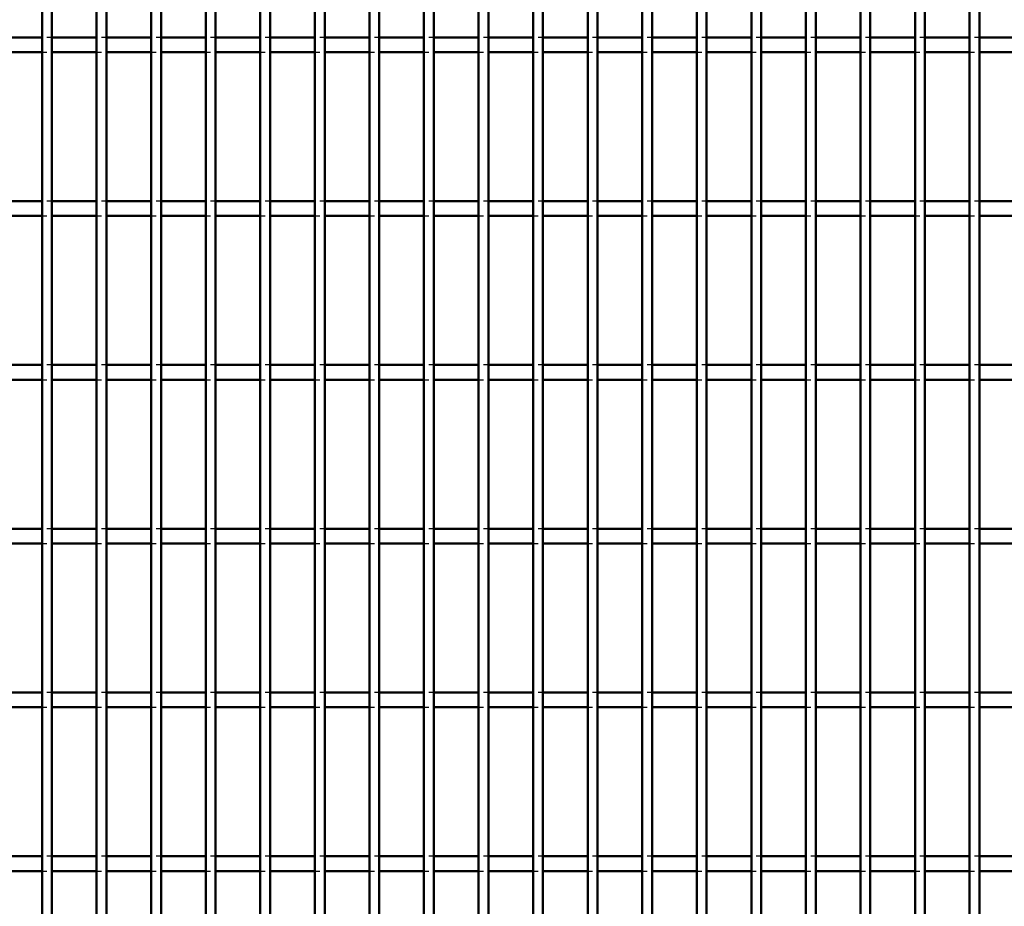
# Model space of a CAD drawing. Header units: millimetres. Extents: x -1015 to 606, y -500 to 954.
# Tile 18 of 36: x -206 to -5, y -142 to 38. Entities that reach past the tile are written whole.
import ezdxf

# ---------------------------------------------------------------- set-up
doc = ezdxf.new("R2010")
doc.units = ezdxf.units.MM
doc.linetypes.add('Dashed', pattern=[2, 1, -1])
doc.layers.add('AM_0', color=7, linetype='Continuous', lineweight=50)
doc.layers.add('AM_9', color=6, linetype='Dashed', lineweight=25)

# ---------------------------------------------------------------- blocks, each defined once
blk = doc.blocks.new('38_iyihgg3p99i68a56mh53u4o0e________0_in_LPPX423303311311120010003500_4')
at = {"layer": 'AM_0'}
for p, q in [((-200.98, -497), (-200.98, 497)), ((-198.98, -497), (-198.98, 497))]:
    blk.add_line(p, q, dxfattribs=at)
blk = doc.blocks.new('39_fqk3wgzyoxukvaeoz00v2011i________0_in_LPPX423303311311120010003500_4')
at = {"layer": 'AM_0'}
for p, q in [((-189.87, -497), (-189.87, 497)), ((-187.87, -497), (-187.87, 497))]:
    blk.add_line(p, q, dxfattribs=at)
blk = doc.blocks.new('40_u24eba0yv6930tpdrrw5fsr7h________0_in_LPPX423303311311120010003500_4')
at = {"layer": 'AM_0'}
for p, q in [((-178.76, -497), (-178.76, 497)), ((-176.76, -497), (-176.76, 497))]:
    blk.add_line(p, q, dxfattribs=at)
blk = doc.blocks.new('41_tm9l5d495jf80vqt2l63ob8nh________0_in_LPPX423303311311120010003500_4')
at = {"layer": 'AM_0'}
for p, q in [((-167.65, -497), (-167.65, 497)), ((-165.65, -497), (-165.65, 497))]:
    blk.add_line(p, q, dxfattribs=at)
blk = doc.blocks.new('42_44wdxc0mgpuupocqos43bl6fq________0_in_LPPX423303311311120010003500_4')
at = {"layer": 'AM_0'}
for p, q in [((-156.54, -497), (-156.54, 497)), ((-154.54, -497), (-154.54, 497))]:
    blk.add_line(p, q, dxfattribs=at)
blk = doc.blocks.new('43_5r6qgyq4mk5o92l09pm6hccpe________0_in_LPPX423303311311120010003500_4')
at = {"layer": 'AM_0'}
for p, q in [((-145.43, -497), (-145.43, 497)), ((-143.43, -497), (-143.43, 497))]:
    blk.add_line(p, q, dxfattribs=at)
blk = doc.blocks.new('44_qd42a8forf7id8d551l55xcnb________0_in_LPPX423303311311120010003500_4')
at = {"layer": 'AM_0'}
for p, q in [((-134.32, -497), (-134.32, 497)), ((-132.32, -497), (-132.32, 497))]:
    blk.add_line(p, q, dxfattribs=at)
blk = doc.blocks.new('45_6em5fisqyvtpdpxm2dz1bffvq________0_in_LPPX423303311311120010003500_4')
at = {"layer": 'AM_0'}
for p, q in [((-123.21, -497), (-123.21, 497)), ((-121.21, -497), (-121.21, 497))]:
    blk.add_line(p, q, dxfattribs=at)
blk = doc.blocks.new('46_x1ldcevtqhskm2byplgi1nafv________0_in_LPPX423303311311120010003500_4')
at = {"layer": 'AM_0'}
for p, q in [((-112.1, -497), (-112.1, 497)), ((-110.1, -497), (-110.1, 497))]:
    blk.add_line(p, q, dxfattribs=at)
blk = doc.blocks.new('47_o7koa9zqf2g7msvpzocuyvwsb________0_in_LPPX423303311311120010003500_4')
at = {"layer": 'AM_0'}
for p, q in [((-100.99, -497), (-100.99, 497)), ((-98.99, -497), (-98.99, 497))]:
    blk.add_line(p, q, dxfattribs=at)
blk = doc.blocks.new('48_fok0ep0ky3k0oftzf0cmh6d1l________0_in_LPPX423303311311120010003500_4')
at = {"layer": 'AM_0'}
for p, q in [((-89.88, -497), (-89.88, 497)), ((-87.88, -497), (-87.88, 497))]:
    blk.add_line(p, q, dxfattribs=at)
blk = doc.blocks.new('49_75ku926tydwr7p151stwm2egf________0_in_LPPX423303311311120010003500_4')
at = {"layer": 'AM_0'}
for p, q in [((-78.77, -497), (-78.77, 497)), ((-76.77, -497), (-76.77, 497))]:
    blk.add_line(p, q, dxfattribs=at)
blk = doc.blocks.new('50_aplh3xfyjeh1sr9um1txnq8lv________0_in_LPPX423303311311120010003500_4')
at = {"layer": 'AM_0'}
for p, q in [((-67.66, -497), (-67.66, 497)), ((-65.66, -497), (-65.66, 497))]:
    blk.add_line(p, q, dxfattribs=at)
blk = doc.blocks.new('51_nsvix0r1nrnwl2c5v7fqcy5na________0_in_LPPX423303311311120010003500_4')
at = {"layer": 'AM_0'}
for p, q in [((-56.55, -497), (-56.55, 497)), ((-54.55, -497), (-54.55, 497))]:
    blk.add_line(p, q, dxfattribs=at)
blk = doc.blocks.new('52_kvxa18x9k1zll2ru2qrw2c9gg________0_in_LPPX423303311311120010003500_4')
at = {"layer": 'AM_0'}
for p, q in [((-45.44, -497), (-45.44, 497)), ((-43.44, -497), (-43.44, 497))]:
    blk.add_line(p, q, dxfattribs=at)
blk = doc.blocks.new('53_qtniilt2q46oik40sypulr1zc________0_in_LPPX423303311311120010003500_4')
at = {"layer": 'AM_0'}
for p, q in [((-34.33, -497), (-34.33, 497)), ((-32.33, -497), (-32.33, 497))]:
    blk.add_line(p, q, dxfattribs=at)
blk = doc.blocks.new('54_apoah5s7hijttwk1rv6zggfwq________0_in_LPPX423303311311120010003500_4')
at = {"layer": 'AM_0'}
for p, q in [((-23.22, -497), (-23.22, 497)), ((-21.22, -497), (-21.22, 497))]:
    blk.add_line(p, q, dxfattribs=at)
blk = doc.blocks.new('55_pv3di6imnc7ey5juvbdb2kb4h________0_in_LPPX423303311311120010003500_4')
at = {"layer": 'AM_0'}
for p, q in [((-12.11, -497), (-12.11, 497)), ((-10.11, -497), (-10.11, 497))]:
    blk.add_line(p, q, dxfattribs=at)
blk = doc.blocks.new('121_11cobezmc2k1mgjxhhyn1o9ko________0_in_LPPX423303311311120010003500_4')
at = {"layer": 'AM_0'}
for p, q in [((-200.98, -131.82), (-210.09, -131.82)), ((-200.98, -131.82), (-200.98, -134.82)), ((-198.98, -134.82), (-198.98, -131.82)), ((-189.87, -131.82), (-198.98, -131.82)), ((-189.87, -131.82), (-189.87, -134.82)), ((-187.87, -134.82), (-187.87, -131.82)), ((-178.76, -131.82), (-187.87, -131.82)), ((-178.76, -131.82), (-178.76, -134.82)), ((-176.76, -134.82), (-176.76, -131.82)), ((-167.65, -131.82), (-176.76, -131.82)), ((-167.65, -131.82), (-167.65, -134.82)), ((-165.65, -134.82), (-165.65, -131.82)), ((-156.54, -131.82), (-165.65, -131.82)), ((-156.54, -131.82), (-156.54, -134.82)), ((-154.54, -134.82), (-154.54, -131.82)), ((-145.43, -131.82), (-154.54, -131.82)), ((-145.43, -131.82), (-145.43, -134.82)), ((-143.43, -134.82), (-143.43, -131.82)), ((-134.32, -131.82), (-143.43, -131.82)), ((-134.32, -131.82), (-134.32, -134.82)), ((-132.32, -134.82), (-132.32, -131.82)), ((-123.21, -131.82), (-132.32, -131.82)), ((-123.21, -131.82), (-123.21, -134.82)), ((-121.21, -134.82), (-121.21, -131.82)), ((-112.1, -131.82), (-121.21, -131.82)), ((-112.1, -131.82), (-112.1, -134.82)), ((-110.1, -134.82), (-110.1, -131.82)), ((-100.99, -131.82), (-110.1, -131.82)), ((-100.99, -131.82), (-100.99, -134.82)), ((-98.99, -134.82), (-98.99, -131.82)), ((-89.88, -131.82), (-98.99, -131.82)), ((-89.88, -131.82), (-89.88, -134.82)), ((-87.88, -134.82), (-87.88, -131.82)), ((-78.77, -131.82), (-87.88, -131.82)), ((-78.77, -131.82), (-78.77, -134.82)), ((-76.77, -134.82), (-76.77, -131.82)), ((-67.66, -131.82), (-76.77, -131.82)), ((-67.66, -131.82), (-67.66, -134.82)), ((-65.66, -134.82), (-65.66, -131.82)), ((-56.55, -131.82), (-65.66, -131.82)), ((-56.55, -131.82), (-56.55, -134.82)), ((-54.55, -134.82), (-54.55, -131.82)), ((-45.44, -131.82), (-54.55, -131.82)), ((-45.44, -131.82), (-45.44, -134.82)), ((-43.44, -134.82), (-43.44, -131.82)), ((-34.33, -131.82), (-43.44, -131.82)), ((-34.33, -131.82), (-34.33, -134.82)), ((-32.33, -134.82), (-32.33, -131.82)), ((-23.22, -131.82), (-32.33, -131.82)), ((-23.22, -131.82), (-23.22, -134.82)), ((-21.22, -134.82), (-21.22, -131.82)), ((-12.11, -131.82), (-21.22, -131.82)), ((-12.11, -131.82), (-12.11, -134.82)), ((-10.11, -134.82), (-10.11, -131.82)), ((-1, -131.82), (-10.11, -131.82)), ((-200.98, -134.82), (-210.09, -134.82)), ((-189.87, -134.82), (-198.98, -134.82)), ((-178.76, -134.82), (-187.87, -134.82)), ((-167.65, -134.82), (-176.76, -134.82)), ((-156.54, -134.82), (-165.65, -134.82)), ((-145.43, -134.82), (-154.54, -134.82)), ((-134.32, -134.82), (-143.43, -134.82)), ((-123.21, -134.82), (-132.32, -134.82)), ((-112.1, -134.82), (-121.21, -134.82)), ((-100.99, -134.82), (-110.1, -134.82)), ((-89.88, -134.82), (-98.99, -134.82)), ((-78.77, -134.82), (-87.88, -134.82)), ((-67.66, -134.82), (-76.77, -134.82)), ((-56.55, -134.82), (-65.66, -134.82)), ((-45.44, -134.82), (-54.55, -134.82)), ((-34.33, -134.82), (-43.44, -134.82)), ((-23.22, -134.82), (-32.33, -134.82)), ((-12.11, -134.82), (-21.22, -134.82)), ((-1, -134.82), (-10.11, -134.82))]:
    blk.add_line(p, q, dxfattribs=at)
at = {"layer": 'AM_9'}
for p, q in [((-198.98, -131.82), (-200.98, -131.82)), ((-187.87, -131.82), (-189.87, -131.82)), ((-176.76, -131.82), (-178.76, -131.82)), ((-165.65, -131.82), (-167.65, -131.82)), ((-154.54, -131.82), (-156.54, -131.82)), ((-143.43, -131.82), (-145.43, -131.82)), ((-132.32, -131.82), (-134.32, -131.82)), ((-121.21, -131.82), (-123.21, -131.82)), ((-110.1, -131.82), (-112.1, -131.82)), ((-98.99, -131.82), (-100.99, -131.82)), ((-87.88, -131.82), (-89.88, -131.82)), ((-76.77, -131.82), (-78.77, -131.82)), ((-65.66, -131.82), (-67.66, -131.82)), ((-54.55, -131.82), (-56.55, -131.82)), ((-43.44, -131.82), (-45.44, -131.82)), ((-32.33, -131.82), (-34.33, -131.82)), ((-21.22, -131.82), (-23.22, -131.82)), ((-10.11, -131.82), (-12.11, -131.82)), ((-200.98, -134.82), (-198.98, -134.82)), ((-189.87, -134.82), (-187.87, -134.82)), ((-178.76, -134.82), (-176.76, -134.82)), ((-167.65, -134.82), (-165.65, -134.82)), ((-156.54, -134.82), (-154.54, -134.82)), ((-145.43, -134.82), (-143.43, -134.82)), ((-134.32, -134.82), (-132.32, -134.82)), ((-123.21, -134.82), (-121.21, -134.82)), ((-112.1, -134.82), (-110.1, -134.82)), ((-100.99, -134.82), (-98.99, -134.82)), ((-89.88, -134.82), (-87.88, -134.82)), ((-78.77, -134.82), (-76.77, -134.82)), ((-67.66, -134.82), (-65.66, -134.82)), ((-56.55, -134.82), (-54.55, -134.82)), ((-45.44, -134.82), (-43.44, -134.82)), ((-34.33, -134.82), (-32.33, -134.82)), ((-23.22, -134.82), (-21.22, -134.82)), ((-12.11, -134.82), (-10.11, -134.82))]:
    blk.add_line(p, q, dxfattribs=at)
blk = doc.blocks.new('122_75igk3aecpt96k7y0frrhl7ss________0_in_LPPX423303311311120010003500_4')
at = {"layer": 'AM_0'}
for p, q in [((-200.98, -98.49), (-210.09, -98.49)), ((-200.98, -98.49), (-200.98, -101.49)), ((-198.98, -101.49), (-198.98, -98.49)), ((-189.87, -98.49), (-198.98, -98.49)), ((-189.87, -98.49), (-189.87, -101.49)), ((-187.87, -101.49), (-187.87, -98.49)), ((-178.76, -98.49), (-187.87, -98.49)), ((-178.76, -98.49), (-178.76, -101.49)), ((-176.76, -101.49), (-176.76, -98.49)), ((-167.65, -98.49), (-176.76, -98.49)), ((-167.65, -98.49), (-167.65, -101.49)), ((-165.65, -101.49), (-165.65, -98.49)), ((-156.54, -98.49), (-165.65, -98.49)), ((-156.54, -98.49), (-156.54, -101.49)), ((-154.54, -101.49), (-154.54, -98.49)), ((-145.43, -98.49), (-154.54, -98.49)), ((-145.43, -98.49), (-145.43, -101.49)), ((-143.43, -101.49), (-143.43, -98.49)), ((-134.32, -98.49), (-143.43, -98.49)), ((-134.32, -98.49), (-134.32, -101.49)), ((-132.32, -101.49), (-132.32, -98.49)), ((-123.21, -98.49), (-132.32, -98.49)), ((-123.21, -98.49), (-123.21, -101.49)), ((-121.21, -101.49), (-121.21, -98.49)), ((-112.1, -98.49), (-121.21, -98.49)), ((-112.1, -98.49), (-112.1, -101.49)), ((-110.1, -101.49), (-110.1, -98.49)), ((-100.99, -98.49), (-110.1, -98.49)), ((-100.99, -98.49), (-100.99, -101.49)), ((-98.99, -101.49), (-98.99, -98.49)), ((-89.88, -98.49), (-98.99, -98.49)), ((-89.88, -98.49), (-89.88, -101.49)), ((-87.88, -101.49), (-87.88, -98.49)), ((-78.77, -98.49), (-87.88, -98.49)), ((-78.77, -98.49), (-78.77, -101.49)), ((-76.77, -101.49), (-76.77, -98.49)), ((-67.66, -98.49), (-76.77, -98.49)), ((-67.66, -98.49), (-67.66, -101.49)), ((-65.66, -101.49), (-65.66, -98.49)), ((-56.55, -98.49), (-65.66, -98.49)), ((-56.55, -98.49), (-56.55, -101.49)), ((-54.55, -101.49), (-54.55, -98.49)), ((-45.44, -98.49), (-54.55, -98.49)), ((-45.44, -98.49), (-45.44, -101.49)), ((-43.44, -101.49), (-43.44, -98.49)), ((-34.33, -98.49), (-43.44, -98.49)), ((-34.33, -98.49), (-34.33, -101.49)), ((-32.33, -101.49), (-32.33, -98.49)), ((-23.22, -98.49), (-32.33, -98.49)), ((-23.22, -98.49), (-23.22, -101.49)), ((-21.22, -101.49), (-21.22, -98.49)), ((-12.11, -98.49), (-21.22, -98.49)), ((-12.11, -98.49), (-12.11, -101.49)), ((-10.11, -101.49), (-10.11, -98.49)), ((-1, -98.49), (-10.11, -98.49)), ((-200.98, -101.49), (-210.09, -101.49)), ((-189.87, -101.49), (-198.98, -101.49)), ((-178.76, -101.49), (-187.87, -101.49)), ((-167.65, -101.49), (-176.76, -101.49)), ((-156.54, -101.49), (-165.65, -101.49)), ((-145.43, -101.49), (-154.54, -101.49)), ((-134.32, -101.49), (-143.43, -101.49)), ((-123.21, -101.49), (-132.32, -101.49)), ((-112.1, -101.49), (-121.21, -101.49)), ((-100.99, -101.49), (-110.1, -101.49)), ((-89.88, -101.49), (-98.99, -101.49)), ((-78.77, -101.49), (-87.88, -101.49)), ((-67.66, -101.49), (-76.77, -101.49)), ((-56.55, -101.49), (-65.66, -101.49)), ((-45.44, -101.49), (-54.55, -101.49)), ((-34.33, -101.49), (-43.44, -101.49)), ((-23.22, -101.49), (-32.33, -101.49)), ((-12.11, -101.49), (-21.22, -101.49)), ((-1, -101.49), (-10.11, -101.49))]:
    blk.add_line(p, q, dxfattribs=at)
at = {"layer": 'AM_9'}
for p, q in [((-198.98, -98.49), (-200.98, -98.49)), ((-187.87, -98.49), (-189.87, -98.49)), ((-176.76, -98.49), (-178.76, -98.49)), ((-165.65, -98.49), (-167.65, -98.49)), ((-154.54, -98.49), (-156.54, -98.49)), ((-143.43, -98.49), (-145.43, -98.49)), ((-132.32, -98.49), (-134.32, -98.49)), ((-121.21, -98.49), (-123.21, -98.49)), ((-110.1, -98.49), (-112.1, -98.49)), ((-98.99, -98.49), (-100.99, -98.49)), ((-87.88, -98.49), (-89.88, -98.49)), ((-76.77, -98.49), (-78.77, -98.49)), ((-65.66, -98.49), (-67.66, -98.49)), ((-54.55, -98.49), (-56.55, -98.49)), ((-43.44, -98.49), (-45.44, -98.49)), ((-32.33, -98.49), (-34.33, -98.49)), ((-21.22, -98.49), (-23.22, -98.49)), ((-10.11, -98.49), (-12.11, -98.49)), ((-200.98, -101.49), (-198.98, -101.49)), ((-189.87, -101.49), (-187.87, -101.49)), ((-178.76, -101.49), (-176.76, -101.49)), ((-167.65, -101.49), (-165.65, -101.49)), ((-156.54, -101.49), (-154.54, -101.49)), ((-145.43, -101.49), (-143.43, -101.49)), ((-134.32, -101.49), (-132.32, -101.49)), ((-123.21, -101.49), (-121.21, -101.49)), ((-112.1, -101.49), (-110.1, -101.49)), ((-100.99, -101.49), (-98.99, -101.49)), ((-89.88, -101.49), (-87.88, -101.49)), ((-78.77, -101.49), (-76.77, -101.49)), ((-67.66, -101.49), (-65.66, -101.49)), ((-56.55, -101.49), (-54.55, -101.49)), ((-45.44, -101.49), (-43.44, -101.49)), ((-34.33, -101.49), (-32.33, -101.49)), ((-23.22, -101.49), (-21.22, -101.49)), ((-12.11, -101.49), (-10.11, -101.49))]:
    blk.add_line(p, q, dxfattribs=at)
blk = doc.blocks.new('123_cvf4yzpf9914nqj81yrpyt5zk________0_in_LPPX423303311311120010003500_4')
at = {"layer": 'AM_0'}
for p, q in [((-200.98, -65.16), (-210.09, -65.16)), ((-200.98, -65.16), (-200.98, -68.16)), ((-198.98, -68.16), (-198.98, -65.16)), ((-189.87, -65.16), (-198.98, -65.16)), ((-189.87, -65.16), (-189.87, -68.16)), ((-187.87, -68.16), (-187.87, -65.16)), ((-178.76, -65.16), (-187.87, -65.16)), ((-178.76, -65.16), (-178.76, -68.16)), ((-176.76, -68.16), (-176.76, -65.16)), ((-167.65, -65.16), (-176.76, -65.16)), ((-167.65, -65.16), (-167.65, -68.16)), ((-165.65, -68.16), (-165.65, -65.16)), ((-156.54, -65.16), (-165.65, -65.16)), ((-156.54, -65.16), (-156.54, -68.16)), ((-154.54, -68.16), (-154.54, -65.16)), ((-145.43, -65.16), (-154.54, -65.16)), ((-145.43, -65.16), (-145.43, -68.16)), ((-143.43, -68.16), (-143.43, -65.16)), ((-134.32, -65.16), (-143.43, -65.16)), ((-134.32, -65.16), (-134.32, -68.16)), ((-132.32, -68.16), (-132.32, -65.16)), ((-123.21, -65.16), (-132.32, -65.16)), ((-123.21, -65.16), (-123.21, -68.16)), ((-121.21, -68.16), (-121.21, -65.16)), ((-112.1, -65.16), (-121.21, -65.16)), ((-112.1, -65.16), (-112.1, -68.16)), ((-110.1, -68.16), (-110.1, -65.16)), ((-100.99, -65.16), (-110.1, -65.16)), ((-100.99, -65.16), (-100.99, -68.16)), ((-98.99, -68.16), (-98.99, -65.16)), ((-89.88, -65.16), (-98.99, -65.16)), ((-89.88, -65.16), (-89.88, -68.16)), ((-87.88, -68.16), (-87.88, -65.16)), ((-78.77, -65.16), (-87.88, -65.16)), ((-78.77, -65.16), (-78.77, -68.16)), ((-76.77, -68.16), (-76.77, -65.16)), ((-67.66, -65.16), (-76.77, -65.16)), ((-67.66, -65.16), (-67.66, -68.16)), ((-65.66, -68.16), (-65.66, -65.16)), ((-56.55, -65.16), (-65.66, -65.16)), ((-56.55, -65.16), (-56.55, -68.16)), ((-54.55, -68.16), (-54.55, -65.16)), ((-45.44, -65.16), (-54.55, -65.16)), ((-45.44, -65.16), (-45.44, -68.16)), ((-43.44, -68.16), (-43.44, -65.16)), ((-34.33, -65.16), (-43.44, -65.16)), ((-34.33, -65.16), (-34.33, -68.16)), ((-32.33, -68.16), (-32.33, -65.16)), ((-23.22, -65.16), (-32.33, -65.16)), ((-23.22, -65.16), (-23.22, -68.16)), ((-21.22, -68.16), (-21.22, -65.16)), ((-12.11, -65.16), (-21.22, -65.16)), ((-12.11, -65.16), (-12.11, -68.16)), ((-10.11, -68.16), (-10.11, -65.16)), ((-1, -65.16), (-10.11, -65.16)), ((-200.98, -68.16), (-210.09, -68.16)), ((-189.87, -68.16), (-198.98, -68.16)), ((-178.76, -68.16), (-187.87, -68.16)), ((-167.65, -68.16), (-176.76, -68.16)), ((-156.54, -68.16), (-165.65, -68.16)), ((-145.43, -68.16), (-154.54, -68.16)), ((-134.32, -68.16), (-143.43, -68.16)), ((-123.21, -68.16), (-132.32, -68.16)), ((-112.1, -68.16), (-121.21, -68.16)), ((-100.99, -68.16), (-110.1, -68.16)), ((-89.88, -68.16), (-98.99, -68.16)), ((-78.77, -68.16), (-87.88, -68.16)), ((-67.66, -68.16), (-76.77, -68.16)), ((-56.55, -68.16), (-65.66, -68.16)), ((-45.44, -68.16), (-54.55, -68.16)), ((-34.33, -68.16), (-43.44, -68.16)), ((-23.22, -68.16), (-32.33, -68.16)), ((-12.11, -68.16), (-21.22, -68.16)), ((-1, -68.16), (-10.11, -68.16))]:
    blk.add_line(p, q, dxfattribs=at)
at = {"layer": 'AM_9'}
for p, q in [((-198.98, -65.16), (-200.98, -65.16)), ((-187.87, -65.16), (-189.87, -65.16)), ((-176.76, -65.16), (-178.76, -65.16)), ((-165.65, -65.16), (-167.65, -65.16)), ((-154.54, -65.16), (-156.54, -65.16)), ((-143.43, -65.16), (-145.43, -65.16)), ((-132.32, -65.16), (-134.32, -65.16)), ((-121.21, -65.16), (-123.21, -65.16)), ((-110.1, -65.16), (-112.1, -65.16)), ((-98.99, -65.16), (-100.99, -65.16)), ((-87.88, -65.16), (-89.88, -65.16)), ((-76.77, -65.16), (-78.77, -65.16)), ((-65.66, -65.16), (-67.66, -65.16)), ((-54.55, -65.16), (-56.55, -65.16)), ((-43.44, -65.16), (-45.44, -65.16)), ((-32.33, -65.16), (-34.33, -65.16)), ((-21.22, -65.16), (-23.22, -65.16)), ((-10.11, -65.16), (-12.11, -65.16)), ((-200.98, -68.16), (-198.98, -68.16)), ((-189.87, -68.16), (-187.87, -68.16)), ((-178.76, -68.16), (-176.76, -68.16)), ((-167.65, -68.16), (-165.65, -68.16)), ((-156.54, -68.16), (-154.54, -68.16)), ((-145.43, -68.16), (-143.43, -68.16)), ((-134.32, -68.16), (-132.32, -68.16)), ((-123.21, -68.16), (-121.21, -68.16)), ((-112.1, -68.16), (-110.1, -68.16)), ((-100.99, -68.16), (-98.99, -68.16)), ((-89.88, -68.16), (-87.88, -68.16)), ((-78.77, -68.16), (-76.77, -68.16)), ((-67.66, -68.16), (-65.66, -68.16)), ((-56.55, -68.16), (-54.55, -68.16)), ((-45.44, -68.16), (-43.44, -68.16)), ((-34.33, -68.16), (-32.33, -68.16)), ((-23.22, -68.16), (-21.22, -68.16)), ((-12.11, -68.16), (-10.11, -68.16))]:
    blk.add_line(p, q, dxfattribs=at)
blk = doc.blocks.new('124_a9aewk8vmnq8k4ybcxt00c0bo________0_in_LPPX423303311311120010003500_4')
at = {"layer": 'AM_0'}
for p, q in [((-200.98, -31.83), (-210.09, -31.83)), ((-200.98, -31.83), (-200.98, -34.83)), ((-198.98, -34.83), (-198.98, -31.83)), ((-189.87, -31.83), (-198.98, -31.83)), ((-189.87, -31.83), (-189.87, -34.83)), ((-187.87, -34.83), (-187.87, -31.83)), ((-178.76, -31.83), (-187.87, -31.83)), ((-178.76, -31.83), (-178.76, -34.83)), ((-176.76, -34.83), (-176.76, -31.83)), ((-167.65, -31.83), (-176.76, -31.83)), ((-167.65, -31.83), (-167.65, -34.83)), ((-165.65, -34.83), (-165.65, -31.83)), ((-156.54, -31.83), (-165.65, -31.83)), ((-156.54, -31.83), (-156.54, -34.83)), ((-154.54, -34.83), (-154.54, -31.83)), ((-145.43, -31.83), (-154.54, -31.83)), ((-145.43, -31.83), (-145.43, -34.83)), ((-143.43, -34.83), (-143.43, -31.83)), ((-134.32, -31.83), (-143.43, -31.83)), ((-134.32, -31.83), (-134.32, -34.83)), ((-132.32, -34.83), (-132.32, -31.83)), ((-123.21, -31.83), (-132.32, -31.83)), ((-123.21, -31.83), (-123.21, -34.83)), ((-121.21, -34.83), (-121.21, -31.83)), ((-112.1, -31.83), (-121.21, -31.83)), ((-112.1, -31.83), (-112.1, -34.83)), ((-110.1, -34.83), (-110.1, -31.83)), ((-100.99, -31.83), (-110.1, -31.83)), ((-100.99, -31.83), (-100.99, -34.83)), ((-98.99, -34.83), (-98.99, -31.83)), ((-89.88, -31.83), (-98.99, -31.83)), ((-89.88, -31.83), (-89.88, -34.83)), ((-87.88, -34.83), (-87.88, -31.83)), ((-78.77, -31.83), (-87.88, -31.83)), ((-78.77, -31.83), (-78.77, -34.83)), ((-76.77, -34.83), (-76.77, -31.83)), ((-67.66, -31.83), (-76.77, -31.83)), ((-67.66, -31.83), (-67.66, -34.83)), ((-65.66, -34.83), (-65.66, -31.83)), ((-56.55, -31.83), (-65.66, -31.83)), ((-56.55, -31.83), (-56.55, -34.83)), ((-54.55, -34.83), (-54.55, -31.83)), ((-45.44, -31.83), (-54.55, -31.83)), ((-45.44, -31.83), (-45.44, -34.83)), ((-43.44, -34.83), (-43.44, -31.83)), ((-34.33, -31.83), (-43.44, -31.83)), ((-34.33, -31.83), (-34.33, -34.83)), ((-32.33, -34.83), (-32.33, -31.83)), ((-23.22, -31.83), (-32.33, -31.83)), ((-23.22, -31.83), (-23.22, -34.83)), ((-21.22, -34.83), (-21.22, -31.83)), ((-12.11, -31.83), (-21.22, -31.83)), ((-12.11, -31.83), (-12.11, -34.83)), ((-10.11, -34.83), (-10.11, -31.83)), ((-1, -31.83), (-10.11, -31.83)), ((-200.98, -34.83), (-210.09, -34.83)), ((-189.87, -34.83), (-198.98, -34.83)), ((-178.76, -34.83), (-187.87, -34.83)), ((-167.65, -34.83), (-176.76, -34.83)), ((-156.54, -34.83), (-165.65, -34.83)), ((-145.43, -34.83), (-154.54, -34.83)), ((-134.32, -34.83), (-143.43, -34.83)), ((-123.21, -34.83), (-132.32, -34.83)), ((-112.1, -34.83), (-121.21, -34.83)), ((-100.99, -34.83), (-110.1, -34.83)), ((-89.88, -34.83), (-98.99, -34.83)), ((-78.77, -34.83), (-87.88, -34.83)), ((-67.66, -34.83), (-76.77, -34.83)), ((-56.55, -34.83), (-65.66, -34.83)), ((-45.44, -34.83), (-54.55, -34.83)), ((-34.33, -34.83), (-43.44, -34.83)), ((-23.22, -34.83), (-32.33, -34.83)), ((-12.11, -34.83), (-21.22, -34.83)), ((-1, -34.83), (-10.11, -34.83))]:
    blk.add_line(p, q, dxfattribs=at)
at = {"layer": 'AM_9'}
for p, q in [((-198.98, -31.83), (-200.98, -31.83)), ((-187.87, -31.83), (-189.87, -31.83)), ((-176.76, -31.83), (-178.76, -31.83)), ((-165.65, -31.83), (-167.65, -31.83)), ((-154.54, -31.83), (-156.54, -31.83)), ((-143.43, -31.83), (-145.43, -31.83)), ((-132.32, -31.83), (-134.32, -31.83)), ((-121.21, -31.83), (-123.21, -31.83)), ((-110.1, -31.83), (-112.1, -31.83)), ((-98.99, -31.83), (-100.99, -31.83)), ((-87.88, -31.83), (-89.88, -31.83)), ((-76.77, -31.83), (-78.77, -31.83)), ((-65.66, -31.83), (-67.66, -31.83)), ((-54.55, -31.83), (-56.55, -31.83)), ((-43.44, -31.83), (-45.44, -31.83)), ((-32.33, -31.83), (-34.33, -31.83)), ((-21.22, -31.83), (-23.22, -31.83)), ((-10.11, -31.83), (-12.11, -31.83)), ((-200.98, -34.83), (-198.98, -34.83)), ((-189.87, -34.83), (-187.87, -34.83)), ((-178.76, -34.83), (-176.76, -34.83)), ((-167.65, -34.83), (-165.65, -34.83)), ((-156.54, -34.83), (-154.54, -34.83)), ((-145.43, -34.83), (-143.43, -34.83)), ((-134.32, -34.83), (-132.32, -34.83)), ((-123.21, -34.83), (-121.21, -34.83)), ((-112.1, -34.83), (-110.1, -34.83)), ((-100.99, -34.83), (-98.99, -34.83)), ((-89.88, -34.83), (-87.88, -34.83)), ((-78.77, -34.83), (-76.77, -34.83)), ((-67.66, -34.83), (-65.66, -34.83)), ((-56.55, -34.83), (-54.55, -34.83)), ((-45.44, -34.83), (-43.44, -34.83)), ((-34.33, -34.83), (-32.33, -34.83)), ((-23.22, -34.83), (-21.22, -34.83)), ((-12.11, -34.83), (-10.11, -34.83))]:
    blk.add_line(p, q, dxfattribs=at)
blk = doc.blocks.new('125_uqiyucqo233ambukrnrwfof6r________0_in_LPPX423303311311120010003500_4')
at = {"layer": 'AM_0'}
for p, q in [((-200.98, 1.5), (-210.09, 1.5)), ((-200.98, 1.5), (-200.98, -1.5)), ((-198.98, -1.5), (-198.98, 1.5)), ((-189.87, 1.5), (-198.98, 1.5)), ((-189.87, 1.5), (-189.87, -1.5)), ((-187.87, -1.5), (-187.87, 1.5)), ((-178.76, 1.5), (-187.87, 1.5)), ((-178.76, 1.5), (-178.76, -1.5)), ((-176.76, -1.5), (-176.76, 1.5)), ((-167.65, 1.5), (-176.76, 1.5)), ((-167.65, 1.5), (-167.65, -1.5)), ((-165.65, -1.5), (-165.65, 1.5)), ((-156.54, 1.5), (-165.65, 1.5)), ((-156.54, 1.5), (-156.54, -1.5)), ((-154.54, -1.5), (-154.54, 1.5)), ((-145.43, 1.5), (-154.54, 1.5)), ((-145.43, 1.5), (-145.43, -1.5)), ((-143.43, -1.5), (-143.43, 1.5)), ((-134.32, 1.5), (-143.43, 1.5)), ((-134.32, 1.5), (-134.32, -1.5)), ((-132.32, -1.5), (-132.32, 1.5)), ((-123.21, 1.5), (-132.32, 1.5)), ((-123.21, 1.5), (-123.21, -1.5)), ((-121.21, -1.5), (-121.21, 1.5)), ((-112.1, 1.5), (-121.21, 1.5)), ((-112.1, 1.5), (-112.1, -1.5)), ((-110.1, -1.5), (-110.1, 1.5)), ((-100.99, 1.5), (-110.1, 1.5)), ((-100.99, 1.5), (-100.99, -1.5)), ((-98.99, -1.5), (-98.99, 1.5)), ((-89.88, 1.5), (-98.99, 1.5)), ((-89.88, 1.5), (-89.88, -1.5)), ((-87.88, -1.5), (-87.88, 1.5)), ((-78.77, 1.5), (-87.88, 1.5)), ((-78.77, 1.5), (-78.77, -1.5)), ((-76.77, -1.5), (-76.77, 1.5)), ((-67.66, 1.5), (-76.77, 1.5)), ((-67.66, 1.5), (-67.66, -1.5)), ((-65.66, -1.5), (-65.66, 1.5)), ((-56.55, 1.5), (-65.66, 1.5)), ((-56.55, 1.5), (-56.55, -1.5)), ((-54.55, -1.5), (-54.55, 1.5)), ((-45.44, 1.5), (-54.55, 1.5)), ((-45.44, 1.5), (-45.44, -1.5)), ((-43.44, -1.5), (-43.44, 1.5)), ((-34.33, 1.5), (-43.44, 1.5)), ((-34.33, 1.5), (-34.33, -1.5)), ((-32.33, -1.5), (-32.33, 1.5)), ((-23.22, 1.5), (-32.33, 1.5)), ((-23.22, 1.5), (-23.22, -1.5)), ((-21.22, -1.5), (-21.22, 1.5)), ((-12.11, 1.5), (-21.22, 1.5)), ((-12.11, 1.5), (-12.11, -1.5)), ((-10.11, -1.5), (-10.11, 1.5)), ((-1, 1.5), (-10.11, 1.5)), ((-200.98, -1.5), (-210.09, -1.5)), ((-189.87, -1.5), (-198.98, -1.5)), ((-178.76, -1.5), (-187.87, -1.5)), ((-167.65, -1.5), (-176.76, -1.5)), ((-156.54, -1.5), (-165.65, -1.5)), ((-145.43, -1.5), (-154.54, -1.5)), ((-134.32, -1.5), (-143.43, -1.5)), ((-123.21, -1.5), (-132.32, -1.5)), ((-112.1, -1.5), (-121.21, -1.5)), ((-100.99, -1.5), (-110.1, -1.5)), ((-89.88, -1.5), (-98.99, -1.5)), ((-78.77, -1.5), (-87.88, -1.5)), ((-67.66, -1.5), (-76.77, -1.5)), ((-56.55, -1.5), (-65.66, -1.5)), ((-45.44, -1.5), (-54.55, -1.5)), ((-34.33, -1.5), (-43.44, -1.5)), ((-23.22, -1.5), (-32.33, -1.5)), ((-12.11, -1.5), (-21.22, -1.5)), ((-1, -1.5), (-10.11, -1.5))]:
    blk.add_line(p, q, dxfattribs=at)
at = {"layer": 'AM_9'}
for p, q in [((-198.98, 1.5), (-200.98, 1.5)), ((-187.87, 1.5), (-189.87, 1.5)), ((-176.76, 1.5), (-178.76, 1.5)), ((-165.65, 1.5), (-167.65, 1.5)), ((-154.54, 1.5), (-156.54, 1.5)), ((-143.43, 1.5), (-145.43, 1.5)), ((-132.32, 1.5), (-134.32, 1.5)), ((-121.21, 1.5), (-123.21, 1.5)), ((-110.1, 1.5), (-112.1, 1.5)), ((-98.99, 1.5), (-100.99, 1.5)), ((-87.88, 1.5), (-89.88, 1.5)), ((-76.77, 1.5), (-78.77, 1.5)), ((-65.66, 1.5), (-67.66, 1.5)), ((-54.55, 1.5), (-56.55, 1.5)), ((-43.44, 1.5), (-45.44, 1.5)), ((-32.33, 1.5), (-34.33, 1.5)), ((-21.22, 1.5), (-23.22, 1.5)), ((-10.11, 1.5), (-12.11, 1.5)), ((-200.98, -1.5), (-198.98, -1.5)), ((-189.87, -1.5), (-187.87, -1.5)), ((-178.76, -1.5), (-176.76, -1.5)), ((-167.65, -1.5), (-165.65, -1.5)), ((-156.54, -1.5), (-154.54, -1.5)), ((-145.43, -1.5), (-143.43, -1.5)), ((-134.32, -1.5), (-132.32, -1.5)), ((-123.21, -1.5), (-121.21, -1.5)), ((-112.1, -1.5), (-110.1, -1.5)), ((-100.99, -1.5), (-98.99, -1.5)), ((-89.88, -1.5), (-87.88, -1.5)), ((-78.77, -1.5), (-76.77, -1.5)), ((-67.66, -1.5), (-65.66, -1.5)), ((-56.55, -1.5), (-54.55, -1.5)), ((-45.44, -1.5), (-43.44, -1.5)), ((-34.33, -1.5), (-32.33, -1.5)), ((-23.22, -1.5), (-21.22, -1.5)), ((-12.11, -1.5), (-10.11, -1.5))]:
    blk.add_line(p, q, dxfattribs=at)
blk = doc.blocks.new('126_nxfqm6g6tk213sqrysp047g6b________0_in_LPPX423303311311120010003500_4')
at = {"layer": 'AM_0'}
for p, q in [((-200.98, 34.83), (-210.09, 34.83)), ((-200.98, 34.83), (-200.98, 31.83)), ((-198.98, 31.83), (-198.98, 34.83)), ((-189.87, 34.83), (-198.98, 34.83)), ((-189.87, 34.83), (-189.87, 31.83)), ((-187.87, 31.83), (-187.87, 34.83)), ((-178.76, 34.83), (-187.87, 34.83)), ((-178.76, 34.83), (-178.76, 31.83)), ((-176.76, 31.83), (-176.76, 34.83)), ((-167.65, 34.83), (-176.76, 34.83)), ((-167.65, 34.83), (-167.65, 31.83)), ((-165.65, 31.83), (-165.65, 34.83)), ((-156.54, 34.83), (-165.65, 34.83)), ((-156.54, 34.83), (-156.54, 31.83)), ((-154.54, 31.83), (-154.54, 34.83)), ((-145.43, 34.83), (-154.54, 34.83)), ((-145.43, 34.83), (-145.43, 31.83)), ((-143.43, 31.83), (-143.43, 34.83)), ((-134.32, 34.83), (-143.43, 34.83)), ((-134.32, 34.83), (-134.32, 31.83)), ((-132.32, 31.83), (-132.32, 34.83)), ((-123.21, 34.83), (-132.32, 34.83)), ((-123.21, 34.83), (-123.21, 31.83)), ((-121.21, 31.83), (-121.21, 34.83)), ((-112.1, 34.83), (-121.21, 34.83)), ((-112.1, 34.83), (-112.1, 31.83)), ((-110.1, 31.83), (-110.1, 34.83)), ((-100.99, 34.83), (-110.1, 34.83)), ((-100.99, 34.83), (-100.99, 31.83)), ((-98.99, 31.83), (-98.99, 34.83)), ((-89.88, 34.83), (-98.99, 34.83)), ((-89.88, 34.83), (-89.88, 31.83)), ((-87.88, 31.83), (-87.88, 34.83)), ((-78.77, 34.83), (-87.88, 34.83)), ((-78.77, 34.83), (-78.77, 31.83)), ((-76.77, 31.83), (-76.77, 34.83)), ((-67.66, 34.83), (-76.77, 34.83)), ((-67.66, 34.83), (-67.66, 31.83)), ((-65.66, 31.83), (-65.66, 34.83)), ((-56.55, 34.83), (-65.66, 34.83)), ((-56.55, 34.83), (-56.55, 31.83)), ((-54.55, 31.83), (-54.55, 34.83)), ((-45.44, 34.83), (-54.55, 34.83)), ((-45.44, 34.83), (-45.44, 31.83)), ((-43.44, 31.83), (-43.44, 34.83)), ((-34.33, 34.83), (-43.44, 34.83)), ((-34.33, 34.83), (-34.33, 31.83)), ((-32.33, 31.83), (-32.33, 34.83)), ((-23.22, 34.83), (-32.33, 34.83)), ((-23.22, 34.83), (-23.22, 31.83)), ((-21.22, 31.83), (-21.22, 34.83)), ((-12.11, 34.83), (-21.22, 34.83)), ((-12.11, 34.83), (-12.11, 31.83)), ((-10.11, 31.83), (-10.11, 34.83)), ((-1, 34.83), (-10.11, 34.83)), ((-200.98, 31.83), (-210.09, 31.83)), ((-189.87, 31.83), (-198.98, 31.83)), ((-178.76, 31.83), (-187.87, 31.83)), ((-167.65, 31.83), (-176.76, 31.83)), ((-156.54, 31.83), (-165.65, 31.83)), ((-145.43, 31.83), (-154.54, 31.83)), ((-134.32, 31.83), (-143.43, 31.83)), ((-123.21, 31.83), (-132.32, 31.83)), ((-112.1, 31.83), (-121.21, 31.83)), ((-100.99, 31.83), (-110.1, 31.83)), ((-89.88, 31.83), (-98.99, 31.83)), ((-78.77, 31.83), (-87.88, 31.83)), ((-67.66, 31.83), (-76.77, 31.83)), ((-56.55, 31.83), (-65.66, 31.83)), ((-45.44, 31.83), (-54.55, 31.83)), ((-34.33, 31.83), (-43.44, 31.83)), ((-23.22, 31.83), (-32.33, 31.83)), ((-12.11, 31.83), (-21.22, 31.83)), ((-1, 31.83), (-10.11, 31.83))]:
    blk.add_line(p, q, dxfattribs=at)
at = {"layer": 'AM_9'}
for p, q in [((-198.98, 34.83), (-200.98, 34.83)), ((-187.87, 34.83), (-189.87, 34.83)), ((-176.76, 34.83), (-178.76, 34.83)), ((-165.65, 34.83), (-167.65, 34.83)), ((-154.54, 34.83), (-156.54, 34.83)), ((-143.43, 34.83), (-145.43, 34.83)), ((-132.32, 34.83), (-134.32, 34.83)), ((-121.21, 34.83), (-123.21, 34.83)), ((-110.1, 34.83), (-112.1, 34.83)), ((-98.99, 34.83), (-100.99, 34.83)), ((-87.88, 34.83), (-89.88, 34.83)), ((-76.77, 34.83), (-78.77, 34.83)), ((-65.66, 34.83), (-67.66, 34.83)), ((-54.55, 34.83), (-56.55, 34.83)), ((-43.44, 34.83), (-45.44, 34.83)), ((-32.33, 34.83), (-34.33, 34.83)), ((-21.22, 34.83), (-23.22, 34.83)), ((-10.11, 34.83), (-12.11, 34.83)), ((-200.98, 31.83), (-198.98, 31.83)), ((-189.87, 31.83), (-187.87, 31.83)), ((-178.76, 31.83), (-176.76, 31.83)), ((-167.65, 31.83), (-165.65, 31.83)), ((-156.54, 31.83), (-154.54, 31.83)), ((-145.43, 31.83), (-143.43, 31.83)), ((-134.32, 31.83), (-132.32, 31.83)), ((-123.21, 31.83), (-121.21, 31.83)), ((-112.1, 31.83), (-110.1, 31.83)), ((-100.99, 31.83), (-98.99, 31.83)), ((-89.88, 31.83), (-87.88, 31.83)), ((-78.77, 31.83), (-76.77, 31.83)), ((-67.66, 31.83), (-65.66, 31.83)), ((-56.55, 31.83), (-54.55, 31.83)), ((-45.44, 31.83), (-43.44, 31.83)), ((-34.33, 31.83), (-32.33, 31.83)), ((-23.22, 31.83), (-21.22, 31.83)), ((-12.11, 31.83), (-10.11, 31.83))]:
    blk.add_line(p, q, dxfattribs=at)

msp = doc.modelspace()

# ---------------------------------------------------------------- block references
for name in ['38_iyihgg3p99i68a56mh53u4o0e________0_in_LPPX423303311311120010003500_4', '39_fqk3wgzyoxukvaeoz00v2011i________0_in_LPPX423303311311120010003500_4', '40_u24eba0yv6930tpdrrw5fsr7h________0_in_LPPX423303311311120010003500_4', '41_tm9l5d495jf80vqt2l63ob8nh________0_in_LPPX423303311311120010003500_4', '42_44wdxc0mgpuupocqos43bl6fq________0_in_LPPX423303311311120010003500_4', '43_5r6qgyq4mk5o92l09pm6hccpe________0_in_LPPX423303311311120010003500_4', '44_qd42a8forf7id8d551l55xcnb________0_in_LPPX423303311311120010003500_4', '45_6em5fisqyvtpdpxm2dz1bffvq________0_in_LPPX423303311311120010003500_4', '46_x1ldcevtqhskm2byplgi1nafv________0_in_LPPX423303311311120010003500_4', '47_o7koa9zqf2g7msvpzocuyvwsb________0_in_LPPX423303311311120010003500_4', '48_fok0ep0ky3k0oftzf0cmh6d1l________0_in_LPPX423303311311120010003500_4', '49_75ku926tydwr7p151stwm2egf________0_in_LPPX423303311311120010003500_4', '50_aplh3xfyjeh1sr9um1txnq8lv________0_in_LPPX423303311311120010003500_4', '51_nsvix0r1nrnwl2c5v7fqcy5na________0_in_LPPX423303311311120010003500_4', '52_kvxa18x9k1zll2ru2qrw2c9gg________0_in_LPPX423303311311120010003500_4', '53_qtniilt2q46oik40sypulr1zc________0_in_LPPX423303311311120010003500_4', '54_apoah5s7hijttwk1rv6zggfwq________0_in_LPPX423303311311120010003500_4', '55_pv3di6imnc7ey5juvbdb2kb4h________0_in_LPPX423303311311120010003500_4', '126_nxfqm6g6tk213sqrysp047g6b________0_in_LPPX423303311311120010003500_4', '125_uqiyucqo233ambukrnrwfof6r________0_in_LPPX423303311311120010003500_4', '124_a9aewk8vmnq8k4ybcxt00c0bo________0_in_LPPX423303311311120010003500_4', '123_cvf4yzpf9914nqj81yrpyt5zk________0_in_LPPX423303311311120010003500_4', '122_75igk3aecpt96k7y0frrhl7ss________0_in_LPPX423303311311120010003500_4', '121_11cobezmc2k1mgjxhhyn1o9ko________0_in_LPPX423303311311120010003500_4']:
    msp.add_blockref(name, (0, 0))

doc.saveas('drawing.dxf')
